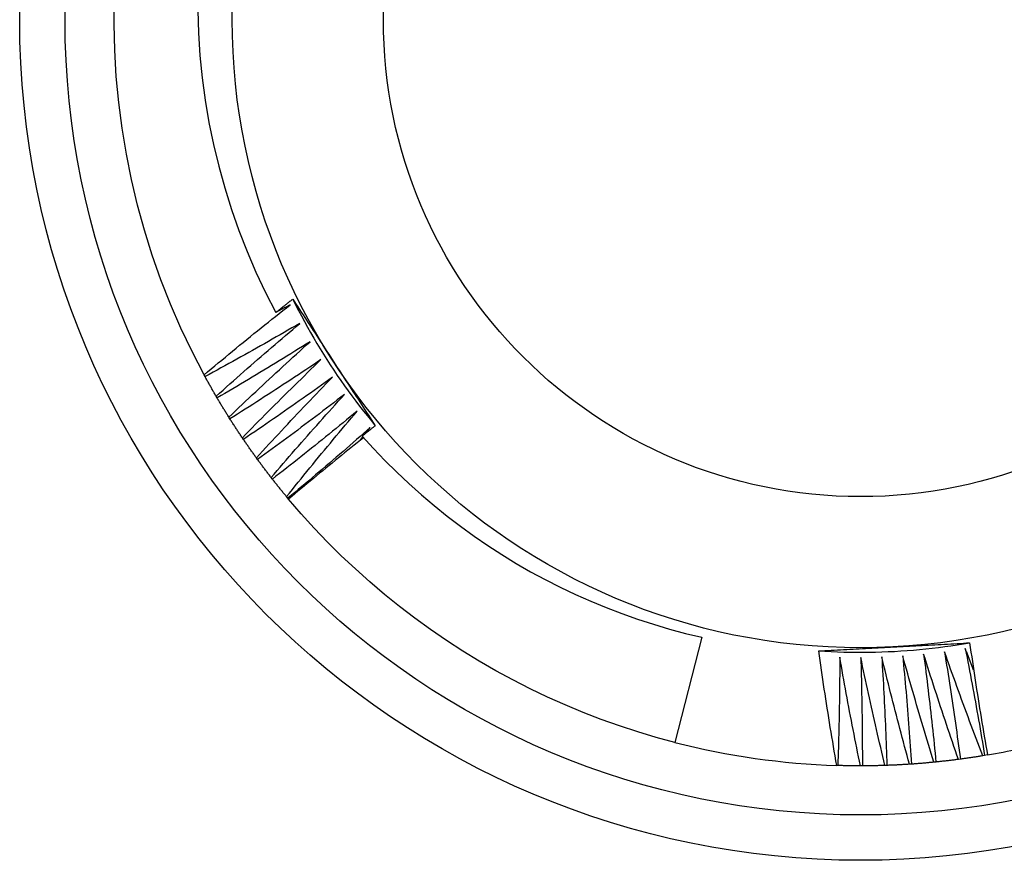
# Model space of a CAD drawing. Header units: inches. Extents: x 10.4 to 91.7, y 6.5 to 62.3.
# Tile 4 of 54: x 48.812 to 49.017, y 24.833 to 25.008. Entities that reach past the tile are written whole.
import ezdxf

# ---------------------------------------------------------------- set-up
doc = ezdxf.new("R2010")
doc.units = ezdxf.units.IN
doc.header["$MEASUREMENT"] = 0
doc.layers.add('Visible Edges(ANSI)', color=7, linetype='Continuous', lineweight=25)
doc.layers.add('Visible Tangent Edges(ANSI)', color=7, linetype='Continuous', lineweight=25)

msp = doc.modelspace()

# ---------------------------------------------------------------- linework, layer by layer
at = {"layer": 'Visible Edges(ANSI)'}
for p, q in [((48.85059, 24.93378), (48.85039, 24.93415)), ((48.85311, 24.92933), (48.8529, 24.92969)), ((48.85578, 24.92496), (48.85556, 24.92531)), ((48.88408, 24.92197), (48.88502, 24.92315)), ((48.85859, 24.92068), (48.85836, 24.92102)), ((48.88288, 24.92045), (48.88347, 24.9212)), ((48.86154, 24.9165), (48.86129, 24.91683)), ((48.86462, 24.91241), (48.86437, 24.91274)), ((48.86784, 24.90843), (48.86758, 24.90875)), ((48.868, 24.90823), (48.86784, 24.90843)), ((48.95412, 24.87944), (48.94849, 24.85753)), ((49.01303, 24.85481), (49.01262, 24.85474)), ((49.01362, 24.85491), (49.01303, 24.85481)), ((48.98243, 24.85272), (48.9822, 24.85272)), ((48.98755, 24.85264), (48.98714, 24.85264)), ((48.99267, 24.85274), (48.99226, 24.85273)), ((48.99778, 24.85301), (48.99737, 24.85298)), ((49.00288, 24.85344), (49.00247, 24.8534)), ((49.00797, 24.85404), (49.00756, 24.85399))]:
    msp.add_line(p, q, dxfattribs=at)
at = {"layer": 'Visible Edges(ANSI)', "flags": 128}
for points in [[(48.85039, 24.93415), (48.84789, 24.93898), (48.84555, 24.94389), (48.84339, 24.94889), (48.84141, 24.95395), (48.8396, 24.95909), (48.83797, 24.96428), (48.83653, 24.96953), (48.83527, 24.97482), (48.8342, 24.98016), (48.83331, 24.98553), (48.83261, 24.99092), (48.8321, 24.99634), (48.83179, 25.00177), (48.83166, 25.00721), (48.83172, 25.01266)], [(48.84906, 25.01009), (48.84921, 25.0054), (48.84952, 25.00072), (48.84998, 24.99605), (48.85061, 24.99139), (48.85139, 24.98676), (48.85233, 24.98217), (48.85343, 24.97761), (48.85468, 24.9731), (48.85608, 24.96863), (48.85763, 24.96422), (48.85934, 24.95986), (48.86119, 24.95556), (48.8632, 24.95132), (48.86535, 24.94715)], [(48.86535, 24.94715), (48.86549, 24.94726), (48.86564, 24.94738), (48.86579, 24.9475), (48.86593, 24.94761), (48.86608, 24.94773), (48.86623, 24.94784), (48.86637, 24.94796), (48.86652, 24.94808), (48.86667, 24.94819), (48.86681, 24.94831), (48.86696, 24.94842), (48.86711, 24.94854), (48.86725, 24.94865), (48.8674, 24.94877), (48.86755, 24.94888), (48.8677, 24.949), (48.86784, 24.94912), (48.86799, 24.94923), (48.86814, 24.94935), (48.86828, 24.94946), (48.86843, 24.94958), (48.86858, 24.94969), (48.86873, 24.94981), (48.86887, 24.94992)], [(48.86887, 24.94992), (48.86923, 24.94938), (48.86959, 24.94883), (48.86994, 24.94829), (48.8703, 24.94774), (48.87065, 24.9472), (48.87101, 24.94665), (48.87136, 24.9461), (48.87172, 24.94556), (48.87208, 24.94501), (48.87243, 24.94447), (48.87279, 24.94392), (48.87314, 24.94337), (48.8735, 24.94283), (48.87385, 24.94228), (48.87421, 24.94173), (48.87457, 24.94118), (48.87492, 24.94064), (48.87528, 24.94009), (48.87564, 24.93954), (48.87599, 24.93899), (48.87635, 24.93844), (48.87671, 24.93789), (48.87706, 24.93734), (48.87742, 24.93679)], [(48.86888, 24.94992), (48.86946, 24.94875), (48.87006, 24.94758), (48.87067, 24.94641), (48.8713, 24.94525), (48.87193, 24.9441), (48.87258, 24.94295), (48.87324, 24.94181), (48.8739, 24.94068), (48.87458, 24.93956), (48.87527, 24.93844), (48.87598, 24.93732), (48.87669, 24.93622), (48.87741, 24.93512), (48.87815, 24.93403), (48.87889, 24.93294), (48.87965, 24.93187), (48.88042, 24.9308), (48.88119, 24.92974), (48.88198, 24.92868), (48.88278, 24.92764), (48.88359, 24.9266), (48.88441, 24.92557), (48.88524, 24.92455), (48.88607, 24.92353)], [(48.85039, 24.93415), (48.85113, 24.93477), (48.85187, 24.93538), (48.85261, 24.936), (48.85335, 24.93661), (48.85409, 24.93723), (48.85483, 24.93784), (48.85557, 24.93845), (48.85631, 24.93907), (48.85705, 24.93968), (48.8578, 24.94029), (48.85854, 24.9409), (48.85929, 24.9415), (48.86004, 24.94211), (48.86078, 24.94272), (48.86153, 24.94332), (48.86228, 24.94393), (48.86303, 24.94453), (48.86378, 24.94513), (48.86453, 24.94573), (48.86528, 24.94633), (48.86604, 24.94693), (48.86679, 24.94753), (48.86754, 24.94813), (48.8683, 24.94873)], [(48.8683, 24.94873), (48.86818, 24.94866), (48.86805, 24.9486), (48.86793, 24.94853), (48.86781, 24.94846), (48.86769, 24.9484), (48.86756, 24.94833), (48.86744, 24.94827), (48.86732, 24.9482), (48.86719, 24.94813), (48.86707, 24.94807), (48.86695, 24.948), (48.86682, 24.94794), (48.8667, 24.94787), (48.86658, 24.9478), (48.86645, 24.94774), (48.86633, 24.94767), (48.86621, 24.94761), (48.86608, 24.94754), (48.86596, 24.94748), (48.86584, 24.94741), (48.86572, 24.94734), (48.86559, 24.94728), (48.86547, 24.94721), (48.86535, 24.94715)], [(48.87032, 24.94485), (48.86951, 24.94438), (48.86869, 24.9439), (48.86787, 24.94343), (48.86706, 24.94296), (48.86624, 24.94249), (48.86542, 24.94203), (48.8646, 24.94156), (48.86378, 24.94109), (48.86296, 24.94063), (48.86214, 24.94017), (48.86132, 24.9397), (48.8605, 24.93924), (48.85968, 24.93878), (48.85885, 24.93832), (48.85803, 24.93786), (48.85721, 24.93741), (48.85638, 24.93695), (48.85556, 24.93649), (48.85473, 24.93604), (48.8539, 24.93559), (48.85308, 24.93513), (48.85225, 24.93468), (48.85142, 24.93423), (48.85059, 24.93378)], [(48.8529, 24.92969), (48.85362, 24.93033), (48.85434, 24.93097), (48.85505, 24.93161), (48.85577, 24.93225), (48.85649, 24.93289), (48.85721, 24.93352), (48.85793, 24.93416), (48.85866, 24.9348), (48.85938, 24.93543), (48.8601, 24.93607), (48.86083, 24.9367), (48.86155, 24.93733), (48.86228, 24.93796), (48.86301, 24.93859), (48.86373, 24.93922), (48.86446, 24.93985), (48.86519, 24.94048), (48.86592, 24.94111), (48.86665, 24.94173), (48.86738, 24.94236), (48.86812, 24.94298), (48.86885, 24.9436), (48.86959, 24.94423), (48.87032, 24.94485)], [(48.87247, 24.94104), (48.87167, 24.94054), (48.87087, 24.94004), (48.87007, 24.93954), (48.86927, 24.93905), (48.86847, 24.93855), (48.86766, 24.93806), (48.86686, 24.93756), (48.86606, 24.93707), (48.86525, 24.93658), (48.86445, 24.93609), (48.86364, 24.9356), (48.86284, 24.93511), (48.86203, 24.93462), (48.86122, 24.93414), (48.86041, 24.93365), (48.85961, 24.93317), (48.8588, 24.93268), (48.85799, 24.9322), (48.85718, 24.93172), (48.85636, 24.93124), (48.85555, 24.93076), (48.85474, 24.93028), (48.85393, 24.92981), (48.85311, 24.92933)], [(48.85556, 24.92531), (48.85625, 24.92597), (48.85695, 24.92664), (48.85765, 24.9273), (48.85834, 24.92796), (48.85904, 24.92863), (48.85974, 24.92929), (48.86044, 24.92995), (48.86114, 24.93061), (48.86184, 24.93126), (48.86254, 24.93192), (48.86325, 24.93258), (48.86395, 24.93323), (48.86466, 24.93389), (48.86536, 24.93454), (48.86607, 24.9352), (48.86678, 24.93585), (48.86748, 24.9365), (48.86819, 24.93715), (48.8689, 24.9378), (48.86962, 24.93845), (48.87033, 24.9391), (48.87104, 24.93974), (48.87175, 24.94039), (48.87247, 24.94104)], [(48.87474, 24.9373), (48.87396, 24.93677), (48.87317, 24.93625), (48.87239, 24.93572), (48.87161, 24.9352), (48.87082, 24.93468), (48.87004, 24.93416), (48.86925, 24.93364), (48.86846, 24.93312), (48.86767, 24.9326), (48.86689, 24.93209), (48.8661, 24.93157), (48.86531, 24.93106), (48.86452, 24.93054), (48.86373, 24.93003), (48.86293, 24.92952), (48.86214, 24.92901), (48.86135, 24.9285), (48.86056, 24.92799), (48.85976, 24.92748), (48.85897, 24.92698), (48.85817, 24.92647), (48.85737, 24.92597), (48.85658, 24.92546), (48.85578, 24.92496)], [(48.85836, 24.92102), (48.85903, 24.92171), (48.8597, 24.9224), (48.86038, 24.92308), (48.86105, 24.92377), (48.86173, 24.92445), (48.8624, 24.92514), (48.86308, 24.92582), (48.86376, 24.9265), (48.86444, 24.92718), (48.86512, 24.92786), (48.8658, 24.92854), (48.86648, 24.92922), (48.86717, 24.9299), (48.86785, 24.93057), (48.86854, 24.93125), (48.86922, 24.93193), (48.86991, 24.9326), (48.8706, 24.93327), (48.87128, 24.93395), (48.87197, 24.93462), (48.87266, 24.93529), (48.87335, 24.93596), (48.87405, 24.93663), (48.87474, 24.9373)], [(48.87742, 24.93679), (48.87778, 24.93624), (48.87814, 24.93568), (48.8785, 24.93513), (48.87886, 24.93458), (48.87922, 24.93402), (48.87959, 24.93347), (48.87995, 24.93291), (48.88031, 24.93236), (48.88067, 24.93181), (48.88103, 24.93125), (48.88139, 24.9307), (48.88174, 24.93015), (48.8821, 24.9296), (48.88246, 24.92904), (48.88282, 24.92849), (48.88318, 24.92794), (48.88354, 24.92739), (48.8839, 24.92684), (48.88426, 24.92628), (48.88462, 24.92573), (48.88498, 24.92518), (48.88534, 24.92463), (48.8857, 24.92408), (48.88606, 24.92353)], [(48.8529, 24.92969), (48.8528, 24.92986), (48.85271, 24.93002), (48.85261, 24.93019), (48.85251, 24.93036), (48.85241, 24.93053), (48.85231, 24.9307), (48.85222, 24.93087), (48.85212, 24.93104), (48.85202, 24.93121), (48.85192, 24.93138), (48.85183, 24.93156), (48.85173, 24.93173), (48.85164, 24.9319), (48.85154, 24.93207), (48.85144, 24.93224), (48.85135, 24.93241), (48.85125, 24.93258), (48.85116, 24.93275), (48.85106, 24.93292), (48.85097, 24.9331), (48.85087, 24.93327), (48.85078, 24.93344), (48.85068, 24.93361), (48.85059, 24.93378)], [(48.87713, 24.93364), (48.87637, 24.93309), (48.8756, 24.93254), (48.87484, 24.93199), (48.87407, 24.93144), (48.8733, 24.93089), (48.87253, 24.93034), (48.87177, 24.9298), (48.871, 24.92926), (48.87023, 24.92871), (48.86946, 24.92817), (48.86868, 24.92763), (48.86791, 24.92709), (48.86714, 24.92655), (48.86636, 24.92601), (48.86559, 24.92547), (48.86482, 24.92494), (48.86404, 24.9244), (48.86326, 24.92387), (48.86249, 24.92333), (48.86171, 24.9228), (48.86093, 24.92227), (48.86015, 24.92174), (48.85937, 24.92121), (48.85859, 24.92068)], [(48.86129, 24.91683), (48.86194, 24.91754), (48.86259, 24.91825), (48.86325, 24.91896), (48.8639, 24.91966), (48.86455, 24.92037), (48.8652, 24.92107), (48.86586, 24.92178), (48.86652, 24.92248), (48.86717, 24.92319), (48.86783, 24.92389), (48.86849, 24.92459), (48.86915, 24.92529), (48.86981, 24.92599), (48.87047, 24.92669), (48.87113, 24.92739), (48.87179, 24.92809), (48.87246, 24.92878), (48.87312, 24.92948), (48.87379, 24.93017), (48.87446, 24.93087), (48.87512, 24.93156), (48.87579, 24.93225), (48.87646, 24.93294), (48.87713, 24.93364)], [(48.85556, 24.92531), (48.85545, 24.92548), (48.85535, 24.92564), (48.85525, 24.92581), (48.85514, 24.92597), (48.85504, 24.92614), (48.85494, 24.92631), (48.85483, 24.92647), (48.85473, 24.92664), (48.85463, 24.92681), (48.85452, 24.92698), (48.85442, 24.92714), (48.85432, 24.92731), (48.85422, 24.92748), (48.85412, 24.92764), (48.85402, 24.92781), (48.85391, 24.92798), (48.85381, 24.92815), (48.85371, 24.92832), (48.85361, 24.92849), (48.85351, 24.92865), (48.85341, 24.92882), (48.85331, 24.92899), (48.85321, 24.92916), (48.85311, 24.92933)], [(48.87964, 24.93005), (48.8789, 24.92948), (48.87815, 24.9289), (48.8774, 24.92833), (48.87666, 24.92776), (48.87591, 24.92719), (48.87516, 24.92661), (48.87441, 24.92604), (48.87366, 24.92547), (48.8729, 24.92491), (48.87215, 24.92434), (48.8714, 24.92377), (48.87064, 24.92321), (48.86989, 24.92264), (48.86913, 24.92208), (48.86838, 24.92152), (48.86762, 24.92096), (48.86686, 24.92039), (48.8661, 24.91983), (48.86535, 24.91928), (48.86459, 24.91872), (48.86382, 24.91816), (48.86306, 24.9176), (48.8623, 24.91705), (48.86154, 24.9165)], [(48.86437, 24.91274), (48.86499, 24.91347), (48.86562, 24.9142), (48.86625, 24.91493), (48.86688, 24.91565), (48.86751, 24.91638), (48.86814, 24.91711), (48.86877, 24.91783), (48.8694, 24.91856), (48.87003, 24.91928), (48.87067, 24.92001), (48.8713, 24.92073), (48.87194, 24.92145), (48.87258, 24.92217), (48.87321, 24.92289), (48.87385, 24.92361), (48.87449, 24.92433), (48.87513, 24.92505), (48.87577, 24.92577), (48.87642, 24.92648), (48.87706, 24.9272), (48.87771, 24.92791), (48.87835, 24.92863), (48.879, 24.92934), (48.87964, 24.93005)], [(48.88227, 24.92656), (48.88155, 24.92596), (48.88082, 24.92536), (48.88009, 24.92476), (48.87936, 24.92416), (48.87863, 24.92357), (48.8779, 24.92297), (48.87717, 24.92238), (48.87644, 24.92178), (48.87571, 24.92119), (48.87497, 24.9206), (48.87424, 24.92001), (48.8735, 24.91942), (48.87277, 24.91883), (48.87203, 24.91824), (48.87129, 24.91765), (48.87056, 24.91707), (48.86982, 24.91648), (48.86908, 24.9159), (48.86834, 24.91531), (48.8676, 24.91473), (48.86685, 24.91415), (48.86611, 24.91357), (48.86537, 24.91299), (48.86462, 24.91241)], [(48.86758, 24.90875), (48.86818, 24.9095), (48.86878, 24.91025), (48.86938, 24.911), (48.86999, 24.91174), (48.87059, 24.91249), (48.8712, 24.91324), (48.87181, 24.91399), (48.87241, 24.91473), (48.87302, 24.91548), (48.87363, 24.91622), (48.87424, 24.91696), (48.87486, 24.91771), (48.87547, 24.91845), (48.87608, 24.91919), (48.8767, 24.91993), (48.87731, 24.92067), (48.87793, 24.92141), (48.87855, 24.92215), (48.87917, 24.92288), (48.87978, 24.92362), (48.88041, 24.92436), (48.88103, 24.92509), (48.88165, 24.92582), (48.88227, 24.92656)], [(48.85836, 24.92102), (48.85825, 24.92118), (48.85814, 24.92135), (48.85803, 24.92151), (48.85792, 24.92167), (48.85781, 24.92184), (48.8577, 24.922), (48.85759, 24.92216), (48.85748, 24.92233), (48.85738, 24.92249), (48.85727, 24.92265), (48.85716, 24.92282), (48.85705, 24.92298), (48.85695, 24.92315), (48.85684, 24.92331), (48.85673, 24.92347), (48.85663, 24.92364), (48.85652, 24.9238), (48.85641, 24.92397), (48.85631, 24.92413), (48.8562, 24.9243), (48.8561, 24.92446), (48.85599, 24.92463), (48.85588, 24.92479), (48.85578, 24.92496)], [(48.88502, 24.92315), (48.88431, 24.92253), (48.8836, 24.9219), (48.88289, 24.92128), (48.88218, 24.92066), (48.88148, 24.92004), (48.88076, 24.91942), (48.88005, 24.9188), (48.87934, 24.91819), (48.87863, 24.91757), (48.87792, 24.91695), (48.8772, 24.91634), (48.87649, 24.91573), (48.87577, 24.91511), (48.87505, 24.9145), (48.87434, 24.91389), (48.87362, 24.91328), (48.8729, 24.91267), (48.87218, 24.91206), (48.87146, 24.91145), (48.87074, 24.91085), (48.87001, 24.91024), (48.86929, 24.90964), (48.86857, 24.90903), (48.86784, 24.90843)], [(48.88606, 24.92353), (48.88595, 24.92344), (48.88583, 24.92335), (48.88572, 24.92326), (48.8856, 24.92317), (48.88549, 24.92308), (48.88537, 24.92299), (48.88526, 24.9229), (48.88515, 24.92281), (48.88503, 24.92272), (48.88492, 24.92263), (48.8848, 24.92254), (48.88469, 24.92245), (48.88458, 24.92236), (48.88446, 24.92227), (48.88435, 24.92218), (48.88423, 24.92209), (48.88412, 24.922), (48.88401, 24.92191), (48.88389, 24.92182), (48.88378, 24.92173), (48.88366, 24.92164), (48.88355, 24.92155), (48.88344, 24.92146), (48.88332, 24.92137)], [(48.86129, 24.91683), (48.86118, 24.91699), (48.86106, 24.91715), (48.86095, 24.91731), (48.86084, 24.91747), (48.86072, 24.91763), (48.86061, 24.91778), (48.86049, 24.91794), (48.86038, 24.9181), (48.86027, 24.91826), (48.86015, 24.91842), (48.86004, 24.91858), (48.85993, 24.91874), (48.85981, 24.91891), (48.8597, 24.91907), (48.85959, 24.91923), (48.85948, 24.91939), (48.85937, 24.91955), (48.85925, 24.91971), (48.85914, 24.91987), (48.85903, 24.92003), (48.85892, 24.92019), (48.85881, 24.92036), (48.8587, 24.92052), (48.85859, 24.92068)], [(48.88362, 24.92104), (48.88296, 24.92051), (48.8823, 24.91999), (48.88165, 24.91946), (48.88099, 24.91893), (48.88034, 24.91841), (48.87968, 24.91788), (48.87903, 24.91735), (48.87837, 24.91682), (48.87772, 24.91629), (48.87707, 24.91576), (48.87642, 24.91522), (48.87577, 24.91469), (48.87512, 24.91416), (48.87447, 24.91362), (48.87382, 24.91309), (48.87317, 24.91255), (48.87252, 24.91201), (48.87188, 24.91148), (48.87123, 24.91094), (48.87058, 24.9104), (48.86994, 24.90986), (48.86929, 24.90932), (48.86865, 24.90878), (48.868, 24.90823)], [(48.88332, 24.92137), (48.88566, 24.9188), (48.88806, 24.91629), (48.89053, 24.91384), (48.89306, 24.91146), (48.89566, 24.90913), (48.89831, 24.90688), (48.90103, 24.90469), (48.9038, 24.90257), (48.90663, 24.90053), (48.9095, 24.89856), (48.91243, 24.89667), (48.9154, 24.89485), (48.91842, 24.89311), (48.92149, 24.89145), (48.9246, 24.88987), (48.92775, 24.88837), (48.93094, 24.88695), (48.93416, 24.88562), (48.93741, 24.88437), (48.9407, 24.88321), (48.94401, 24.88214), (48.94736, 24.88115), (48.95072, 24.88025), (48.95412, 24.87944)], [(48.86437, 24.91274), (48.86425, 24.91289), (48.86413, 24.91305), (48.86401, 24.9132), (48.86389, 24.91336), (48.86377, 24.91351), (48.86365, 24.91367), (48.86353, 24.91382), (48.86341, 24.91398), (48.86329, 24.91414), (48.86318, 24.91429), (48.86306, 24.91445), (48.86294, 24.91461), (48.86282, 24.91476), (48.8627, 24.91492), (48.86259, 24.91508), (48.86247, 24.91523), (48.86235, 24.91539), (48.86224, 24.91555), (48.86212, 24.91571), (48.862, 24.91586), (48.86189, 24.91602), (48.86177, 24.91618), (48.86165, 24.91634), (48.86154, 24.9165)], [(48.86758, 24.90875), (48.86745, 24.9089), (48.86733, 24.90905), (48.8672, 24.9092), (48.86708, 24.90935), (48.86695, 24.9095), (48.86683, 24.90965), (48.8667, 24.90981), (48.86658, 24.90996), (48.86646, 24.91011), (48.86633, 24.91026), (48.86621, 24.91041), (48.86609, 24.91057), (48.86596, 24.91072), (48.86584, 24.91087), (48.86572, 24.91103), (48.86559, 24.91118), (48.86547, 24.91133), (48.86535, 24.91149), (48.86523, 24.91164), (48.86511, 24.91179), (48.86499, 24.91195), (48.86486, 24.9121), (48.86474, 24.91226), (48.86462, 24.91241)], [(48.94849, 24.85753), (48.9446, 24.85858), (48.94074, 24.85973), (48.93692, 24.86099), (48.93312, 24.86234), (48.92936, 24.86379), (48.92564, 24.86533), (48.92196, 24.86697), (48.91833, 24.86871), (48.91474, 24.87054), (48.9112, 24.87246), (48.90771, 24.87447), (48.90428, 24.87658), (48.9009, 24.87877), (48.89757, 24.88104), (48.89431, 24.88341), (48.89111, 24.88585), (48.88798, 24.88838), (48.88491, 24.89099), (48.88191, 24.89368), (48.87898, 24.89644), (48.87612, 24.89928), (48.87334, 24.9022), (48.87063, 24.90518), (48.868, 24.90823)], [(48.97845, 24.8766), (48.97976, 24.87652), (48.98108, 24.87645), (48.98239, 24.8764), (48.98371, 24.87636), (48.98502, 24.87633), (48.98634, 24.87632), (48.98765, 24.87632), (48.98897, 24.87633), (48.99028, 24.87636), (48.9916, 24.87639), (48.99291, 24.87645), (48.99423, 24.87651), (48.99554, 24.87659), (48.99685, 24.87668), (48.99817, 24.87678), (48.99948, 24.8769), (49.00078, 24.87703), (49.00209, 24.87717), (49.0034, 24.87733), (49.0047, 24.8775), (49.00601, 24.87768), (49.00731, 24.87787), (49.00861, 24.87808), (49.0099, 24.8783)], [(48.97845, 24.87659), (48.9791, 24.87663), (48.97975, 24.87667), (48.9804, 24.8767), (48.98105, 24.87674), (48.9817, 24.87677), (48.98235, 24.87681), (48.983, 24.87684), (48.98365, 24.87688), (48.9843, 24.87691), (48.98496, 24.87695), (48.98561, 24.87698), (48.98626, 24.87702), (48.98691, 24.87705), (48.98756, 24.87709), (48.98821, 24.87712), (48.98887, 24.87716), (48.98952, 24.87719), (48.99017, 24.87723), (48.99082, 24.87726), (48.99148, 24.8773), (48.99213, 24.87733), (48.99278, 24.87736), (48.99344, 24.8774), (48.99409, 24.87743)], [(48.99409, 24.87743), (48.99476, 24.87747), (48.99542, 24.8775), (48.99608, 24.87754), (48.99674, 24.87757), (48.9974, 24.87761), (48.99806, 24.87764), (48.99872, 24.87768), (48.99938, 24.87771), (49.00004, 24.87775), (49.00069, 24.87778), (49.00135, 24.87782), (49.00201, 24.87785), (49.00267, 24.87789), (49.00333, 24.87793), (49.00399, 24.87796), (49.00464, 24.878), (49.0053, 24.87803), (49.00596, 24.87807), (49.00662, 24.8781), (49.00727, 24.87814), (49.00793, 24.87817), (49.00859, 24.87821), (49.00925, 24.87825), (49.0099, 24.87828)], [(49.00899, 24.87707), (49.00917, 24.87614), (49.00935, 24.87522), (49.00953, 24.87429), (49.00971, 24.87337), (49.00989, 24.87244), (49.01006, 24.87152), (49.01024, 24.87059), (49.01041, 24.86966), (49.01058, 24.86874), (49.01075, 24.86781), (49.01092, 24.86688), (49.01109, 24.86596), (49.01126, 24.86503), (49.01143, 24.8641), (49.01159, 24.86317), (49.01176, 24.86224), (49.01192, 24.86132), (49.01208, 24.86039), (49.01224, 24.85946), (49.0124, 24.85853), (49.01256, 24.8576), (49.01272, 24.85667), (49.01287, 24.85574), (49.01303, 24.85481)], [(49.01073, 24.8726), (49.01066, 24.87279), (49.01059, 24.87297), (49.01052, 24.87316), (49.01044, 24.87334), (49.01037, 24.87353), (49.0103, 24.87372), (49.01022, 24.8739), (49.01015, 24.87409), (49.01008, 24.87427), (49.01, 24.87446), (49.00993, 24.87465), (49.00986, 24.87483), (49.00979, 24.87502), (49.00971, 24.8752), (49.00964, 24.87539), (49.00957, 24.87558), (49.0095, 24.87576), (49.00942, 24.87595), (49.00935, 24.87613), (49.00928, 24.87632), (49.00921, 24.87651), (49.00913, 24.87669), (49.00906, 24.87688), (49.00899, 24.87707)], [(49.0099, 24.87828), (49.01004, 24.87731), (49.01018, 24.87633), (49.01033, 24.87535), (49.01047, 24.87438), (49.01061, 24.8734), (49.01076, 24.87243), (49.01091, 24.87145), (49.01106, 24.87048), (49.01121, 24.8695), (49.01136, 24.86853), (49.01151, 24.86755), (49.01167, 24.86658), (49.01182, 24.86561), (49.01198, 24.86463), (49.01214, 24.86366), (49.0123, 24.86269), (49.01246, 24.86171), (49.01262, 24.86074), (49.01278, 24.85977), (49.01295, 24.8588), (49.01311, 24.85782), (49.01328, 24.85685), (49.01345, 24.85588), (49.01362, 24.85491)], [(48.9822, 24.85272), (48.98203, 24.85372), (48.98186, 24.85471), (48.98169, 24.8557), (48.98152, 24.85669), (48.98136, 24.85769), (48.98119, 24.85868), (48.98103, 24.85967), (48.98087, 24.86067), (48.9807, 24.86166), (48.98055, 24.86265), (48.98039, 24.86365), (48.98023, 24.86464), (48.98008, 24.86564), (48.97992, 24.86663), (48.97977, 24.86763), (48.97962, 24.86862), (48.97947, 24.86962), (48.97932, 24.87062), (48.97917, 24.87161), (48.97902, 24.87261), (48.97888, 24.8736), (48.97873, 24.8746), (48.97859, 24.8756), (48.97845, 24.87659)], [(48.98284, 24.87533), (48.98284, 24.87439), (48.98283, 24.87345), (48.98283, 24.87251), (48.98282, 24.87156), (48.98281, 24.87062), (48.9828, 24.86968), (48.98279, 24.86874), (48.98278, 24.86779), (48.98277, 24.86685), (48.98275, 24.86591), (48.98274, 24.86497), (48.98272, 24.86402), (48.98271, 24.86308), (48.98269, 24.86214), (48.98267, 24.8612), (48.98265, 24.86026), (48.98262, 24.85931), (48.9826, 24.85837), (48.98258, 24.85743), (48.98255, 24.85649), (48.98252, 24.85554), (48.98249, 24.8546), (48.98246, 24.85366), (48.98243, 24.85272)], [(48.98714, 24.85264), (48.98695, 24.85359), (48.98675, 24.85453), (48.98656, 24.85547), (48.98638, 24.85641), (48.98619, 24.85736), (48.986, 24.8583), (48.98581, 24.85925), (48.98563, 24.86019), (48.98545, 24.86113), (48.98527, 24.86208), (48.98508, 24.86302), (48.9849, 24.86397), (48.98473, 24.86491), (48.98455, 24.86586), (48.98437, 24.86681), (48.9842, 24.86775), (48.98402, 24.8687), (48.98385, 24.86965), (48.98368, 24.87059), (48.98351, 24.87154), (48.98334, 24.87249), (48.98317, 24.87344), (48.98301, 24.87438), (48.98284, 24.87533)], [(48.98721, 24.87526), (48.98724, 24.87432), (48.98727, 24.87338), (48.98729, 24.87244), (48.98732, 24.87149), (48.98734, 24.87055), (48.98736, 24.86961), (48.98738, 24.86867), (48.9874, 24.86773), (48.98742, 24.86678), (48.98744, 24.86584), (48.98745, 24.8649), (48.98747, 24.86396), (48.98748, 24.86301), (48.9875, 24.86207), (48.98751, 24.86113), (48.98752, 24.86019), (48.98752, 24.85924), (48.98753, 24.8583), (48.98754, 24.85736), (48.98754, 24.85642), (48.98755, 24.85547), (48.98755, 24.85453), (48.98755, 24.85359), (48.98755, 24.85264)], [(48.99226, 24.85273), (48.99203, 24.85366), (48.99181, 24.8546), (48.99159, 24.85553), (48.99137, 24.85647), (48.99115, 24.85741), (48.99093, 24.85834), (48.99072, 24.85928), (48.9905, 24.86022), (48.99029, 24.86116), (48.99007, 24.8621), (48.98986, 24.86303), (48.98965, 24.86397), (48.98944, 24.86491), (48.98923, 24.86585), (48.98903, 24.86679), (48.98882, 24.86773), (48.98862, 24.86867), (48.98841, 24.86961), (48.98821, 24.87055), (48.98801, 24.87149), (48.98781, 24.87244), (48.98761, 24.87338), (48.98741, 24.87432), (48.98721, 24.87526)], [(48.99159, 24.87534), (48.99165, 24.8744), (48.9917, 24.87345), (48.99176, 24.87251), (48.99182, 24.87157), (48.99187, 24.87063), (48.99192, 24.86969), (48.99197, 24.86875), (48.99203, 24.86781), (48.99207, 24.86687), (48.99212, 24.86593), (48.99217, 24.86499), (48.99222, 24.86404), (48.99226, 24.8631), (48.9923, 24.86216), (48.99235, 24.86122), (48.99239, 24.86028), (48.99243, 24.85934), (48.99246, 24.85839), (48.9925, 24.85745), (48.99254, 24.85651), (48.99257, 24.85557), (48.99261, 24.85463), (48.99264, 24.85368), (48.99267, 24.85274)], [(48.99737, 24.85298), (48.99712, 24.85391), (48.99686, 24.85483), (48.99661, 24.85576), (48.99636, 24.85669), (48.99611, 24.85762), (48.99586, 24.85855), (48.99561, 24.85948), (48.99537, 24.86041), (48.99512, 24.86134), (48.99488, 24.86227), (48.99464, 24.8632), (48.9944, 24.86413), (48.99416, 24.86506), (48.99392, 24.866), (48.99368, 24.86693), (48.99344, 24.86786), (48.99321, 24.86879), (48.99297, 24.86973), (48.99274, 24.87066), (48.99251, 24.8716), (48.99227, 24.87253), (48.99204, 24.87347), (48.99182, 24.8744), (48.99159, 24.87534)], [(48.99596, 24.87555), (48.99605, 24.87462), (48.99614, 24.87368), (48.99622, 24.87274), (48.99631, 24.8718), (48.99639, 24.87086), (48.99648, 24.86992), (48.99656, 24.86898), (48.99664, 24.86805), (48.99672, 24.86711), (48.9968, 24.86617), (48.99688, 24.86523), (48.99696, 24.86429), (48.99703, 24.86335), (48.99711, 24.86241), (48.99718, 24.86147), (48.99725, 24.86053), (48.99732, 24.85959), (48.99739, 24.85865), (48.99746, 24.85771), (48.99753, 24.85677), (48.99759, 24.85583), (48.99766, 24.85489), (48.99772, 24.85395), (48.99778, 24.85301)], [(49.00247, 24.8534), (49.00219, 24.85432), (49.0019, 24.85524), (49.00162, 24.85616), (49.00134, 24.85708), (49.00106, 24.858), (49.00078, 24.85892), (49.0005, 24.85984), (49.00023, 24.86076), (48.99995, 24.86168), (48.99968, 24.8626), (48.9994, 24.86353), (48.99913, 24.86445), (48.99886, 24.86537), (48.99859, 24.8663), (48.99832, 24.86722), (48.99806, 24.86814), (48.99779, 24.86907), (48.99752, 24.86999), (48.99726, 24.87092), (48.997, 24.87185), (48.99674, 24.87277), (48.99647, 24.8737), (48.99622, 24.87463), (48.99596, 24.87555)], [(49.00032, 24.87591), (49.00044, 24.87498), (49.00056, 24.87405), (49.00068, 24.87311), (49.00079, 24.87218), (49.00091, 24.87124), (49.00102, 24.8703), (49.00114, 24.86937), (49.00125, 24.86843), (49.00136, 24.8675), (49.00147, 24.86656), (49.00158, 24.86563), (49.00169, 24.86469), (49.00179, 24.86375), (49.0019, 24.86282), (49.002, 24.86188), (49.0021, 24.86094), (49.00221, 24.86), (49.00231, 24.85907), (49.00241, 24.85813), (49.0025, 24.85719), (49.0026, 24.85625), (49.0027, 24.85532), (49.00279, 24.85438), (49.00288, 24.85344)], [(49.00756, 24.85399), (49.00724, 24.8549), (49.00693, 24.8558), (49.00662, 24.85671), (49.00631, 24.85762), (49.00599, 24.85853), (49.00569, 24.85945), (49.00538, 24.86036), (49.00507, 24.86127), (49.00477, 24.86218), (49.00446, 24.86309), (49.00416, 24.86401), (49.00386, 24.86492), (49.00355, 24.86583), (49.00325, 24.86675), (49.00296, 24.86766), (49.00266, 24.86858), (49.00236, 24.86949), (49.00207, 24.87041), (49.00177, 24.87133), (49.00148, 24.87224), (49.00119, 24.87316), (49.0009, 24.87408), (49.00061, 24.875), (49.00032, 24.87591)], [(49.00466, 24.87642), (49.00481, 24.87549), (49.00496, 24.87456), (49.00511, 24.87363), (49.00526, 24.8727), (49.00541, 24.87177), (49.00555, 24.87084), (49.0057, 24.8699), (49.00584, 24.86897), (49.00598, 24.86804), (49.00612, 24.86711), (49.00626, 24.86618), (49.0064, 24.86524), (49.00654, 24.86431), (49.00667, 24.86338), (49.00681, 24.86245), (49.00694, 24.86151), (49.00707, 24.86058), (49.0072, 24.85965), (49.00733, 24.85871), (49.00746, 24.85778), (49.00759, 24.85684), (49.00772, 24.85591), (49.00784, 24.85498), (49.00797, 24.85404)], [(49.01262, 24.85474), (49.01228, 24.85564), (49.01193, 24.85654), (49.01159, 24.85744), (49.01125, 24.85834), (49.01091, 24.85924), (49.01057, 24.86014), (49.01023, 24.86104), (49.0099, 24.86194), (49.00956, 24.86284), (49.00923, 24.86374), (49.00889, 24.86464), (49.00856, 24.86555), (49.00823, 24.86645), (49.0079, 24.86735), (49.00757, 24.86826), (49.00724, 24.86916), (49.00692, 24.87007), (49.00659, 24.87097), (49.00627, 24.87188), (49.00594, 24.87279), (49.00562, 24.87369), (49.0053, 24.8746), (49.00498, 24.87551), (49.00466, 24.87642)], [(49.01262, 24.85474), (49.01243, 24.85471), (49.01223, 24.85468), (49.01204, 24.85465), (49.01185, 24.85461), (49.01165, 24.85458), (49.01146, 24.85455), (49.01127, 24.85452), (49.01107, 24.85449), (49.01088, 24.85446), (49.01068, 24.85443), (49.01049, 24.8544), (49.0103, 24.85437), (49.0101, 24.85434), (49.00991, 24.85432), (49.00971, 24.85429), (49.00952, 24.85426), (49.00933, 24.85423), (49.00913, 24.8542), (49.00894, 24.85418), (49.00874, 24.85415), (49.00855, 24.85412), (49.00836, 24.85409), (49.00816, 24.85407), (49.00797, 24.85404)], [(48.98714, 24.85264), (48.98694, 24.85264), (48.98675, 24.85264), (48.98655, 24.85265), (48.98635, 24.85265), (48.98616, 24.85265), (48.98596, 24.85265), (48.98577, 24.85265), (48.98557, 24.85265), (48.98537, 24.85265), (48.98518, 24.85266), (48.98498, 24.85266), (48.98479, 24.85266), (48.98459, 24.85267), (48.98439, 24.85267), (48.9842, 24.85267), (48.984, 24.85268), (48.98381, 24.85268), (48.98361, 24.85268), (48.98341, 24.85269), (48.98322, 24.85269), (48.98302, 24.8527), (48.98283, 24.8527), (48.98263, 24.85271), (48.98243, 24.85272)], [(48.99226, 24.85273), (48.99206, 24.85272), (48.99187, 24.85271), (48.99167, 24.85271), (48.99147, 24.8527), (48.99128, 24.8527), (48.99108, 24.85269), (48.99089, 24.85269), (48.99069, 24.85268), (48.99049, 24.85268), (48.9903, 24.85268), (48.9901, 24.85267), (48.9899, 24.85267), (48.98971, 24.85266), (48.98951, 24.85266), (48.98932, 24.85266), (48.98912, 24.85266), (48.98892, 24.85265), (48.98873, 24.85265), (48.98853, 24.85265), (48.98834, 24.85265), (48.98814, 24.85265), (48.98794, 24.85265), (48.98775, 24.85265), (48.98755, 24.85264)], [(48.99737, 24.85298), (48.99717, 24.85297), (48.99698, 24.85295), (48.99678, 24.85294), (48.99659, 24.85293), (48.99639, 24.85292), (48.9962, 24.85291), (48.996, 24.8529), (48.9958, 24.85288), (48.99561, 24.85287), (48.99541, 24.85286), (48.99522, 24.85285), (48.99502, 24.85284), (48.99483, 24.85283), (48.99463, 24.85282), (48.99443, 24.85281), (48.99424, 24.8528), (48.99404, 24.8528), (48.99385, 24.85279), (48.99365, 24.85278), (48.99345, 24.85277), (48.99326, 24.85276), (48.99306, 24.85276), (48.99287, 24.85275), (48.99267, 24.85274)], [(49.00247, 24.8534), (49.00228, 24.85338), (49.00208, 24.85336), (49.00189, 24.85334), (49.00169, 24.85332), (49.0015, 24.85331), (49.0013, 24.85329), (49.00111, 24.85327), (49.00091, 24.85325), (49.00071, 24.85324), (49.00052, 24.85322), (49.00032, 24.8532), (49.00013, 24.85319), (48.99993, 24.85317), (48.99974, 24.85315), (48.99954, 24.85314), (48.99935, 24.85312), (48.99915, 24.85311), (48.99896, 24.85309), (48.99876, 24.85308), (48.99856, 24.85306), (48.99837, 24.85305), (48.99817, 24.85303), (48.99798, 24.85302), (48.99778, 24.85301)], [(49.00756, 24.85399), (49.00736, 24.85396), (49.00717, 24.85394), (49.00697, 24.85391), (49.00678, 24.85389), (49.00658, 24.85386), (49.00639, 24.85384), (49.0062, 24.85381), (49.006, 24.85379), (49.00581, 24.85377), (49.00561, 24.85374), (49.00542, 24.85372), (49.00522, 24.8537), (49.00503, 24.85367), (49.00483, 24.85365), (49.00464, 24.85363), (49.00444, 24.85361), (49.00425, 24.85359), (49.00405, 24.85356), (49.00386, 24.85354), (49.00366, 24.85352), (49.00347, 24.8535), (49.00327, 24.85348), (49.00308, 24.85346), (49.00288, 24.85344)]]:
    msp.add_lwpolyline(points, dxfattribs=at)
at = {"layer": 'Visible Edges(ANSI)'}
for radius in [0.1752, 0.16575, 0.13091]:
    msp.add_circle((48.98717, 25.00816), radius, dxfattribs=at)
for start, end in [(255.6, 268.1697), (279.7938, 284.688)]:
    msp.add_arc((48.98717, 25.00816), 0.15551, start, end, dxfattribs=at)
at = {"layer": 'Visible Tangent Edges(ANSI)'}
msp.add_circle((48.98717, 25.00816), 0.09941, dxfattribs=at)

doc.saveas('drawing.dxf')
